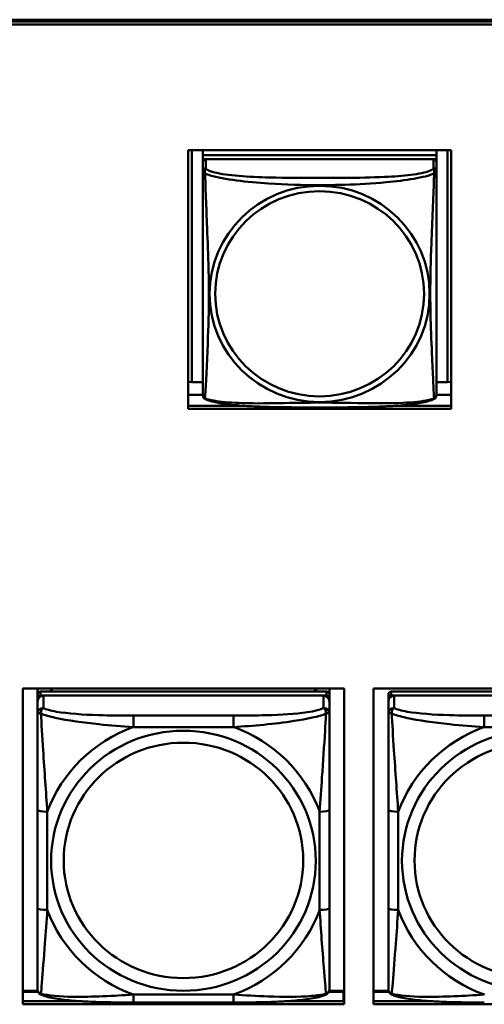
# Model space of a CAD drawing. Header units: inches. Extents: x 7.7 to 68.4, y -5.1 to 39.9.
# Tile 83 of 172: x 43.6 to 44.5, y 16.8 to 18.8. Entities that reach past the tile are written whole.
import ezdxf

# ---------------------------------------------------------------- set-up
doc = ezdxf.new("R2010")
doc.units = ezdxf.units.IN
doc.header["$MEASUREMENT"] = 0
doc.layers.add('Visible Edges(ROSSANSI)', color=7, linetype='Continuous', lineweight=50)
doc.layers.add('Visible Tangent Edges(ROSSANSI)', color=7, linetype='Continuous', lineweight=50)

msp = doc.modelspace()

# ---------------------------------------------------------------- linework, layer by layer
at = {"layer": 'Visible Edges(ROSSANSI)'}
for p, q in [((40.4676, 18.7686), (52.3623, 18.7686)), ((40.4676, 18.765), (52.3622, 18.765)), ((52.3622, 18.7589), (40.4676, 18.7589)), ((43.9407, 17.9817), (43.9407, 18.5045)), ((43.9407, 18.5045), (44.4731, 18.5045)), ((43.9481, 18.0357), (43.9481, 18.5045)), ((43.9708, 18.5045), (43.9708, 18.4945)), ((44.4432, 18.5045), (44.4432, 18.4945)), ((44.4658, 18.5045), (44.4658, 18.0357)), ((44.4731, 18.5045), (44.4731, 17.9817)), ((44.4432, 18.4945), (43.9708, 18.4945)), ((43.9708, 18.4945), (43.9708, 18.4863)), ((43.9708, 18.4945), (43.9708, 18.4945)), ((43.9708, 18.4945), (44.4432, 18.4945)), ((43.9708, 18.4805), (43.9708, 18.4863)), ((43.9708, 18.4863), (43.9766, 18.4863)), ((43.9708, 18.4805), (43.9708, 18.4628)), ((44.4373, 18.4863), (43.9767, 18.4863)), ((44.4374, 18.4863), (44.4432, 18.4863)), ((44.4432, 18.4945), (44.4432, 18.4863)), ((44.4432, 18.4945), (44.4432, 18.4945)), ((44.4432, 18.4863), (44.4432, 18.4805)), ((44.4432, 18.4628), (44.4432, 18.4805)), ((43.9481, 18.0357), (43.9407, 18.036)), ((43.9708, 18.0357), (43.9481, 18.0357)), ((44.4658, 18.0357), (44.4432, 18.0357)), ((44.4658, 18.0357), (44.4731, 18.036)), ((43.9708, 18.0101), (43.9407, 18.0101)), ((44.4731, 18.0101), (44.4432, 18.0101)), ((43.9407, 17.9878), (44.0531, 17.9878)), ((44.4731, 17.9817), (43.9407, 17.9817)), ((44.3608, 17.9878), (44.4731, 17.9878)), ((43.6061, 16.7774), (43.6061, 17.4162)), ((43.6061, 17.4162), (44.2566, 17.4162)), ((43.6362, 17.4041), (43.6362, 17.4162)), ((43.6362, 17.4041), (43.6362, 17.3959)), ((44.2208, 17.4099), (43.6421, 17.4099)), ((43.6628, 17.4099), (43.6628, 17.4162)), ((43.6665, 17.4099), (43.6634, 17.4162)), ((44.1995, 17.4162), (44.1964, 17.4099)), ((44.2002, 17.4162), (44.2002, 17.4099)), ((44.2267, 17.4162), (44.2267, 17.4041)), ((44.2267, 17.3959), (44.2267, 17.4041)), ((44.2566, 17.4162), (44.2566, 16.7774)), ((44.3161, 16.7774), (44.3161, 17.4162)), ((44.3161, 17.4162), (44.9666, 17.4162)), ((44.3462, 17.4041), (44.3462, 17.3959)), ((44.9308, 17.4099), (44.3521, 17.4099)), ((43.6362, 17.3901), (43.6362, 17.3959)), ((43.6362, 17.3901), (43.6362, 17.3652)), ((43.6421, 17.4017), (44.2208, 17.4017)), ((44.2149, 17.4017), (43.648, 17.4017)), ((44.2267, 17.3959), (44.2267, 17.3901)), ((44.2267, 17.3652), (44.2267, 17.3901)), ((44.3462, 17.3901), (44.3462, 17.3959)), ((44.3462, 17.3901), (44.3462, 17.3652)), ((44.3521, 17.4017), (44.9308, 17.4017)), ((44.9249, 17.4017), (44.358, 17.4017)), ((43.6362, 17.1707), (43.6362, 16.9721)), ((44.2267, 16.9721), (44.2267, 17.1707)), ((44.3462, 17.1707), (44.3462, 16.9721)), ((43.6366, 16.805), (43.6061, 16.805)), ((43.6061, 16.8027), (43.6375, 16.8027)), ((44.2255, 16.8027), (44.2552, 16.8027)), ((44.2566, 16.805), (44.2263, 16.805)), ((44.2552, 16.8027), (44.2552, 16.7837)), ((44.2566, 16.7948), (44.2552, 16.7948)), ((44.3466, 16.805), (44.3161, 16.805)), ((44.3161, 16.8027), (44.3475, 16.8027)), ((43.7236, 16.7837), (43.6061, 16.7837)), ((43.6061, 16.7835), (43.7265, 16.7835)), ((44.2566, 16.7774), (43.6061, 16.7774)), ((44.0326, 16.7811), (43.8303, 16.7811)), ((44.1364, 16.7835), (44.2566, 16.7835)), ((44.2552, 16.7837), (44.1394, 16.7837)), ((44.2552, 16.7837), (44.2552, 16.7835)), ((44.4336, 16.7837), (44.3161, 16.7837)), ((44.3161, 16.7835), (44.4365, 16.7835)), ((44.9666, 16.7774), (44.3161, 16.7774))]:
    msp.add_line(p, q, dxfattribs=at)
for centre, start, end in [((43.9845, 18.0098), 180, 189.1496), ((44.4294, 18.0098), 350.8504, 360)]:
    msp.add_arc(centre, 0.0138, start, end, dxfattribs=at)
for centre, major_axis, start_param, end_param in [((43.9767, 18.4805), (-0.00591, 0), 4.712389, 6.283185), ((44.4373, 18.4805), (0.00591, 0), 0, 1.570796), ((43.6421, 17.4041), (-0.00591, 0), 4.712389, 6.283185), ((44.2208, 17.4041), (0.00591, 0), 0, 1.570796), ((44.3521, 17.4041), (-0.00591, 0), 4.712389, 6.283185), ((43.6421, 17.3959), (-0.00591, 0), 4.712389, 6.283185), ((43.648, 17.3901), (-0.0118, 0), 4.712389, 6.283185), ((44.2149, 17.3901), (0.0118, 0), 0, 1.570796), ((44.2208, 17.3959), (0.00591, 0), 0, 1.570796), ((44.3521, 17.3959), (-0.00591, 0), 4.712389, 6.283185), ((44.358, 17.3901), (-0.0118, 0), 4.712389, 6.283185)]:
    msp.add_ellipse(centre, major_axis=major_axis, ratio=0.981793, start_param=start_param, end_param=end_param, dxfattribs=at)
for points, knots in [([(43.9708, 18.4628), (43.9708, 18.4602), (43.9708, 18.4556), (43.9708, 18.4495), (43.9708, 18.4382), (43.9708, 18.4218), (43.9708, 18.404), (43.9708, 18.3861), (43.9708, 18.3669), (43.9708, 18.3478), (43.9708, 18.3207), (43.9708, 18.2935), (43.9708, 18.2667), (43.9708, 18.25), (43.9708, 18.2333), (43.9708, 18.2167), (43.9708, 18.1835), (43.9708, 18.1503), (43.9708, 18.1181), (43.9708, 18.0779), (43.9708, 18.0375), (43.9708, 18.0189), (43.9708, 18.0131), (43.9708, 18.0099), (43.9708, 18.0098)], [0.325731, 0.325731, 0.325731, 0.325731, 0.404774, 0.404774, 0.404774, 0.550532, 0.550532, 0.550532, 0.69629, 0.69629, 0.69629, 0.902598, 0.902598, 0.902598, 1.03154, 1.03154, 1.03154, 1.289425, 1.289425, 1.289425, 1.610774, 1.610774, 1.610774, 1.710218, 1.710218, 1.710218, 1.710218]), ([(44.4432, 18.0098), (44.4432, 18.0098), (44.4432, 18.0107), (44.4432, 18.0124), (44.4432, 18.0171), (44.4432, 18.028), (44.4432, 18.0418), (44.4432, 18.0556), (44.4432, 18.0722), (44.4432, 18.0896), (44.4432, 18.1143), (44.4432, 18.1406), (44.4432, 18.167), (44.4432, 18.1835), (44.4432, 18.2001), (44.4432, 18.2167), (44.4432, 18.2499), (44.4432, 18.2832), (44.4432, 18.3172), (44.4432, 18.3595), (44.4432, 18.4053), (44.4432, 18.4369), (44.4432, 18.4493), (44.4432, 18.4587), (44.4432, 18.4628)], [0.352862, 0.352862, 0.352862, 0.352862, 0.404774, 0.404774, 0.404774, 0.550532, 0.550532, 0.550532, 0.69629, 0.69629, 0.69629, 0.902598, 0.902598, 0.902598, 1.03154, 1.03154, 1.03154, 1.289425, 1.289425, 1.289425, 1.610774, 1.610774, 1.610774, 1.73735, 1.73735, 1.73735, 1.73735]), ([(43.9749, 18.0017), (43.9744, 18.002), (43.9739, 18.0024), (43.973, 18.0032), (43.9726, 18.0037), (43.972, 18.0046), (43.9717, 18.005), (43.9714, 18.0058), (43.9713, 18.0062), (43.9711, 18.007), (43.971, 18.0073), (43.9709, 18.0076)], [0.02273771, 0.02273771, 0.02273771, 0.02273771, 0.02954865, 0.02954865, 0.03635958, 0.03635958, 0.04317052, 0.04317052, 0.04998146, 0.04998146, 0.0567924, 0.0567924, 0.0567924, 0.0567924]), ([(44.439, 18.0017), (44.4356, 18), (44.4321, 17.9987), (44.4241, 17.9963), (44.4197, 17.9952), (44.4102, 17.9933), (44.4052, 17.9925), (44.394, 17.9909), (44.3878, 17.9902), (44.3739, 17.9888), (44.3662, 17.9881), (44.3484, 17.987), (44.3381, 17.9865), (44.3132, 17.9855), (44.2985, 17.9852), (44.2668, 17.9847), (44.2498, 17.9846), (44.2158, 17.9845), (44.1988, 17.9845), (44.1648, 17.9846), (44.1478, 17.9847), (44.1138, 17.9852), (44.0966, 17.9856), (44.0664, 17.9869), (44.0533, 17.9877), (44.0323, 17.9895), (44.0242, 17.9904), (44.0106, 17.9922), (44.0049, 17.9931), (43.9948, 17.9951), (43.9904, 17.9961), (43.9822, 17.9985), (43.9785, 17.9999), (43.9749, 18.0017)], [-1.678204, -1.678204, -1.678204, -1.678204, -1.629815, -1.629815, -1.580861, -1.580861, -1.532583, -1.532583, -1.479316, -1.479316, -1.416961, -1.416961, -1.337799, -1.337799, -1.226353, -1.226353, -1.09702, -1.09702, -0.967687, -0.967687, -0.838354, -0.838354, -0.709022, -0.709022, -0.60577, -0.60577, -0.53827, -0.53827, -0.483941, -0.483941, -0.435529, -0.435529, -0.384876, -0.384876, -0.384876, -0.384876]), ([(44.439, 18.0017), (44.4396, 18.002), (44.4401, 18.0024), (44.441, 18.0032), (44.4414, 18.0037), (44.442, 18.0046), (44.4422, 18.005), (44.4426, 18.0058), (44.4427, 18.0062), (44.4429, 18.007), (44.443, 18.0073), (44.443, 18.0076)], [0.02273771, 0.02273771, 0.02273771, 0.02273771, 0.02954865, 0.02954865, 0.03635958, 0.03635958, 0.04317052, 0.04317052, 0.04998146, 0.04998146, 0.0567924, 0.0567924, 0.0567924, 0.0567924]), ([(43.6362, 17.3652), (43.6362, 17.3561), (43.6362, 17.3408), (43.6362, 17.3236), (43.6362, 17.2972), (43.6362, 17.2669), (43.6362, 17.2375), (43.6362, 17.2151), (43.6362, 17.1927), (43.6362, 17.1707)], [-0.7968224, -0.7968224, -0.7968224, -0.7968224, -0.6514613, -0.6514613, -0.6514613, -0.427691, -0.427691, -0.427691, -0.2569517, -0.2569517, -0.2569517, -0.2569517]), ([(44.2267, 17.1707), (44.2267, 17.1939), (44.2267, 17.2177), (44.2267, 17.2413), (44.2267, 17.2725), (44.2267, 17.3047), (44.2267, 17.3316), (44.2267, 17.3454), (44.2267, 17.3575), (44.2267, 17.3652)], [0.2569537, 0.2569537, 0.2569537, 0.2569537, 0.4371919, 0.4371919, 0.4371919, 0.6739428, 0.6739428, 0.6739428, 0.7963818, 0.7963818, 0.7963818, 0.7963818]), ([(44.3462, 17.3652), (44.3462, 17.3561), (44.3462, 17.3408), (44.3462, 17.3236), (44.3462, 17.2972), (44.3462, 17.2669), (44.3462, 17.2375), (44.3462, 17.2151), (44.3462, 17.1927), (44.3462, 17.1707)], [-0.7968224, -0.7968224, -0.7968224, -0.7968224, -0.6514613, -0.6514613, -0.6514613, -0.427691, -0.427691, -0.427691, -0.2569517, -0.2569517, -0.2569517, -0.2569517]), ([(43.6362, 16.9721), (43.6362, 16.9489), (43.6362, 16.9255), (43.6362, 16.9033), (43.6362, 16.8741), (43.6362, 16.8458), (43.6362, 16.827), (43.6362, 16.8172), (43.6362, 16.8104), (43.6362, 16.8086)], [0.2569537, 0.2569537, 0.2569537, 0.2569537, 0.4371919, 0.4371919, 0.4371919, 0.6739428, 0.6739428, 0.6739428, 0.7963818, 0.7963818, 0.7963818, 0.7963818]), ([(44.2267, 16.8086), (44.2267, 16.8107), (44.2267, 16.82), (44.2267, 16.8327), (44.2267, 16.8523), (44.2267, 16.8792), (44.2267, 16.9069), (44.2267, 16.928), (44.2267, 16.9501), (44.2267, 16.9721)], [-0.7968224, -0.7968224, -0.7968224, -0.7968224, -0.6514613, -0.6514613, -0.6514613, -0.427691, -0.427691, -0.427691, -0.2569517, -0.2569517, -0.2569517, -0.2569517]), ([(44.3462, 16.9721), (44.3462, 16.9489), (44.3462, 16.9255), (44.3462, 16.9033), (44.3462, 16.8741), (44.3462, 16.8458), (44.3462, 16.827), (44.3462, 16.8172), (44.3462, 16.8104), (44.3462, 16.8086)], [0.2569537, 0.2569537, 0.2569537, 0.2569537, 0.4371919, 0.4371919, 0.4371919, 0.6739428, 0.6739428, 0.6739428, 0.7963818, 0.7963818, 0.7963818, 0.7963818]), ([(43.6442, 16.7963), (43.6432, 16.7967), (43.6421, 16.7973), (43.6401, 16.7989), (43.6392, 16.7998), (43.6379, 16.8018), (43.6374, 16.8028), (43.6367, 16.8047), (43.6365, 16.8056), (43.6362, 16.8072), (43.6362, 16.8079), (43.6362, 16.8086)], [0.02510739, 0.02510739, 0.02510739, 0.02510739, 0.03073999, 0.03073999, 0.03637259, 0.03637259, 0.0420052, 0.0420052, 0.0476378, 0.0476378, 0.0532704, 0.0532704, 0.0532704, 0.0532704]), ([(44.2187, 16.7963), (44.2198, 16.7967), (44.2208, 16.7973), (44.2228, 16.7989), (44.2237, 16.7998), (44.225, 16.8018), (44.2255, 16.8028), (44.2262, 16.8047), (44.2264, 16.8056), (44.2267, 16.8072), (44.2267, 16.8079), (44.2267, 16.8086)], [0.02510739, 0.02510739, 0.02510739, 0.02510739, 0.03073999, 0.03073999, 0.03637259, 0.03637259, 0.0420052, 0.0420052, 0.0476378, 0.0476378, 0.0532704, 0.0532704, 0.0532704, 0.0532704]), ([(44.3542, 16.7963), (44.3532, 16.7967), (44.3521, 16.7973), (44.3501, 16.7989), (44.3492, 16.7998), (44.3479, 16.8018), (44.3474, 16.8028), (44.3467, 16.8047), (44.3465, 16.8056), (44.3462, 16.8072), (44.3462, 16.8079), (44.3462, 16.8086)], [0.02510739, 0.02510739, 0.02510739, 0.02510739, 0.03073999, 0.03073999, 0.03637259, 0.03637259, 0.0420052, 0.0420052, 0.0476378, 0.0476378, 0.0532704, 0.0532704, 0.0532704, 0.0532704]), ([(43.8303, 16.7811), (43.8168, 16.7811), (43.8031, 16.7812), (43.7758, 16.7816), (43.7622, 16.7819), (43.7354, 16.783), (43.7221, 16.7837), (43.6964, 16.7858), (43.6842, 16.7872), (43.6621, 16.7908), (43.6527, 16.7928), (43.6442, 16.7963)], [0.2569517, 0.2569517, 0.2569517, 0.2569517, 0.3597049, 0.3597049, 0.4624581, 0.4624581, 0.5652112, 0.5652112, 0.6679644, 0.6679644, 0.7707176, 0.7707176, 0.7707176, 0.7707176]), ([(44.2187, 16.7963), (44.2103, 16.7928), (44.2008, 16.7908), (44.1787, 16.7872), (44.1665, 16.7858), (44.1408, 16.7837), (44.1275, 16.783), (44.1007, 16.7819), (44.0871, 16.7816), (44.0598, 16.7812), (44.0461, 16.7811), (44.0326, 16.7811)], [-0.7703505, -0.7703505, -0.7703505, -0.7703505, -0.6676711, -0.6676711, -0.5649918, -0.5649918, -0.4623124, -0.4623124, -0.3596331, -0.3596331, -0.2569537, -0.2569537, -0.2569537, -0.2569537]), ([(44.5403, 16.7811), (44.5268, 16.7811), (44.5131, 16.7812), (44.4858, 16.7816), (44.4722, 16.7819), (44.4454, 16.783), (44.4321, 16.7837), (44.4064, 16.7858), (44.3942, 16.7872), (44.3721, 16.7908), (44.3627, 16.7928), (44.3542, 16.7963)], [0.2569517, 0.2569517, 0.2569517, 0.2569517, 0.3597049, 0.3597049, 0.4624581, 0.4624581, 0.5652112, 0.5652112, 0.6679644, 0.6679644, 0.7707176, 0.7707176, 0.7707176, 0.7707176])]:
    msp.add_open_spline(points, degree=3, knots=knots, dxfattribs=at)
at = {"layer": 'Visible Tangent Edges(ROSSANSI)'}
for p, q in [((43.9767, 18.4686), (43.9767, 18.4863)), ((44.4373, 18.4863), (44.4373, 18.4686)), ((43.6421, 17.4017), (43.6421, 17.4099)), ((44.2208, 17.4099), (44.2208, 17.4017)), ((44.3521, 17.4017), (44.3521, 17.4099)), ((43.648, 17.3768), (43.648, 17.4017)), ((44.2149, 17.4017), (44.2149, 17.3768)), ((44.358, 17.3768), (44.358, 17.4017)), ((43.8303, 17.3613), (43.8303, 17.3382)), ((44.0326, 17.3613), (43.8303, 17.3613)), ((44.0326, 17.3613), (44.0326, 17.3382)), ((44.5403, 17.3613), (44.5403, 17.3382)), ((44.7426, 17.3613), (44.5403, 17.3613)), ((43.8303, 17.3382), (44.0326, 17.3382)), ((44.5403, 17.3382), (44.7426, 17.3382)), ((43.6559, 16.9684), (43.6559, 17.167)), ((44.2071, 17.167), (44.2071, 16.9684)), ((44.3659, 16.9684), (44.3659, 17.167)), ((44.0326, 16.7971), (43.8303, 16.7971)), ((43.8303, 16.7811), (43.8303, 16.7971)), ((44.0326, 16.7811), (44.0326, 16.7971))]:
    msp.add_line(p, q, dxfattribs=at)
for centre, major_axis, ratio, start_param, end_param in [((43.9767, 18.4628), (-0.00591, 0), 0.981793, 4.712389, 6.283185), ((44.4373, 18.4628), (0.00591, 0), 0.981793, 0, 1.570796), ((43.648, 17.3652), (-0.0118, 0), 0.981793, 4.712389, 6.283185), ((44.2149, 17.3652), (0.0118, 0), 0.981793, 0, 1.570796), ((44.358, 17.3652), (-0.0118, 0), 0.981793, 4.712389, 6.283185), ((43.9315, 17.0677), (-0.2936, 0), 0.981793, 5.064156, 5.931419), ((43.9315, 17.0677), (0.2936, 0), 0.981793, 0.351767, 1.21903), ((44.6415, 17.0677), (-0.2936, 0), 0.981793, 5.064156, 5.931419), ((43.6559, 17.1707), (-0.0197, 0), 0.189952, 0, 1.570796), ((44.2071, 17.1707), (0.0197, 0), 0.189952, 4.712389, 6.283185), ((44.3659, 17.1707), (-0.0197, 0), 0.189952, 0, 1.570796), ((43.6559, 16.9721), (-0.0197, 0), 0.189952, 0, 1.570796), ((43.9315, 17.0677), (-0.2936, 0), 0.981793, 0.351767, 1.21903), ((43.9315, 17.0677), (0.2936, 0), 0.981793, 5.064156, 5.931419), ((44.2071, 16.9721), (0.0197, 0), 0.189952, 4.712389, 6.283185), ((44.3659, 16.9721), (-0.0197, 0), 0.189952, 0, 1.570796), ((44.6415, 17.0677), (-0.2936, 0), 0.981793, 0.351767, 1.21903)]:
    msp.add_ellipse(centre, major_axis=major_axis, ratio=ratio, start_param=start_param, end_param=end_param, dxfattribs=at)
for centre, major_axis in [((44.207, 18.2141), (0.2227, 0)), ((44.207, 18.2143), (0.2113, 0)), ((43.9315, 17.0677), (-0.2678, 0)), ((44.6415, 17.0677), (-0.2678, 0)), ((43.9315, 17.0685), (-0.2424, 0)), ((44.6415, 17.0685), (-0.2424, 0))]:
    msp.add_ellipse(centre, major_axis=major_axis, ratio=0.981793, dxfattribs=at)
for points, knots in [([(43.9708, 18.4628), (43.9708, 18.4625), (43.9708, 18.4622), (43.9708, 18.4618), (43.9709, 18.4616), (43.971, 18.4613), (43.9711, 18.4612), (43.9712, 18.461), (43.9713, 18.4609), (43.9715, 18.4607), (43.9717, 18.4605), (43.9723, 18.4599), (43.9727, 18.4595), (43.9739, 18.4586), (43.9745, 18.4581), (43.9753, 18.4575)], [-0.0844808, -0.0844808, -0.0844808, -0.0844808, -0.06943799, -0.06943799, -0.05587828, -0.05587828, -0.04740346, -0.04740346, -0.04210669, -0.04210669, -0.03151317, -0.03151317, -0.01456352, -0.01456352, 0.00026741, 0.00026741, 0.00026741, 0.00026741]), ([(43.9753, 18.4575), (43.9751, 18.4586), (43.975, 18.4597), (43.9749, 18.4616), (43.975, 18.4626), (43.9751, 18.4639), (43.9752, 18.4643), (43.9754, 18.465), (43.9755, 18.4652), (43.9756, 18.4657), (43.9757, 18.4659), (43.976, 18.4667), (43.9761, 18.467), (43.9764, 18.4678), (43.9766, 18.4682), (43.9767, 18.4686)], [-0.00026741, -0.00026741, -0.00026741, -0.00026741, 0.01456352, 0.01456352, 0.03151317, 0.03151317, 0.04210669, 0.04210669, 0.04740346, 0.04740346, 0.05587828, 0.05587828, 0.06943799, 0.06943799, 0.0844808, 0.0844808, 0.0844808, 0.0844808]), ([(44.4373, 18.4686), (44.4367, 18.4666), (44.434, 18.4646), (44.4296, 18.4629), (44.4215, 18.4596), (44.4076, 18.4568), (44.3914, 18.4548), (44.3753, 18.4528), (44.3571, 18.4515), (44.3385, 18.4506), (44.3121, 18.4494), (44.2848, 18.449), (44.2577, 18.4488), (44.2408, 18.4487), (44.2239, 18.4486), (44.207, 18.4486), (44.1731, 18.4486), (44.1393, 18.4487), (44.1056, 18.4495), (44.0636, 18.4506), (44.0196, 18.4533), (43.9941, 18.4598), (43.984, 18.4623), (43.9776, 18.4654), (43.9767, 18.4686)], [0.325731, 0.325731, 0.325731, 0.325731, 0.404774, 0.404774, 0.404774, 0.550532, 0.550532, 0.550532, 0.69629, 0.69629, 0.69629, 0.902598, 0.902598, 0.902598, 1.03154, 1.03154, 1.03154, 1.289425, 1.289425, 1.289425, 1.610774, 1.610774, 1.610774, 1.73735, 1.73735, 1.73735, 1.73735]), ([(44.4373, 18.4686), (44.4374, 18.4682), (44.4375, 18.4678), (44.4378, 18.467), (44.438, 18.4667), (44.4383, 18.4659), (44.4384, 18.4657), (44.4385, 18.4652), (44.4386, 18.465), (44.4387, 18.4643), (44.4388, 18.4639), (44.439, 18.4626), (44.4391, 18.4616), (44.439, 18.4597), (44.4389, 18.4586), (44.4387, 18.4575)], [-0.0844808, -0.0844808, -0.0844808, -0.0844808, -0.06943799, -0.06943799, -0.05587828, -0.05587828, -0.04740346, -0.04740346, -0.04210669, -0.04210669, -0.03151317, -0.03151317, -0.01456352, -0.01456352, 0.00026741, 0.00026741, 0.00026741, 0.00026741]), ([(44.4387, 18.4575), (44.4394, 18.4581), (44.4401, 18.4586), (44.4412, 18.4595), (44.4417, 18.4599), (44.4423, 18.4605), (44.4425, 18.4607), (44.4427, 18.4609), (44.4427, 18.461), (44.4429, 18.4612), (44.443, 18.4613), (44.4431, 18.4616), (44.4431, 18.4618), (44.4432, 18.4622), (44.4432, 18.4625), (44.4432, 18.4628)], [-0.00026741, -0.00026741, -0.00026741, -0.00026741, 0.01456352, 0.01456352, 0.03151317, 0.03151317, 0.04210669, 0.04210669, 0.04740346, 0.04740346, 0.05587828, 0.05587828, 0.06943799, 0.06943799, 0.0844808, 0.0844808, 0.0844808, 0.0844808]), ([(43.9753, 18.4575), (43.9781, 18.4562), (43.9816, 18.4549), (43.9856, 18.4537), (44.0132, 18.4454), (44.0603, 18.4403), (44.1038, 18.4374), (44.1387, 18.435), (44.1729, 18.434), (44.207, 18.434), (44.224, 18.434), (44.2411, 18.4343), (44.2582, 18.4348), (44.2857, 18.4357), (44.3139, 18.4373), (44.3415, 18.4398), (44.3611, 18.4416), (44.3804, 18.4439), (44.3977, 18.4469), (44.4149, 18.4499), (44.4298, 18.4535), (44.4387, 18.4575)], [-1.657319, -1.657319, -1.657319, -1.657319, -1.610774, -1.610774, -1.610774, -1.289425, -1.289425, -1.289425, -1.03154, -1.03154, -1.03154, -0.902598, -0.902598, -0.902598, -0.69629, -0.69629, -0.69629, -0.550532, -0.550532, -0.550532, -0.405761, -0.405761, -0.405761, -0.405761]), ([(43.9753, 18.0026), (43.9754, 18.0042), (43.9755, 18.0065), (43.9757, 18.0093), (43.9768, 18.0292), (43.9789, 18.0723), (43.9806, 18.1138), (43.982, 18.1471), (43.983, 18.1806), (43.983, 18.2141), (43.983, 18.2308), (43.9828, 18.2476), (43.9823, 18.2646), (43.9817, 18.2918), (43.9805, 18.3199), (43.9793, 18.3484), (43.9785, 18.3686), (43.9777, 18.3891), (43.9769, 18.4083), (43.9762, 18.4274), (43.9756, 18.4452), (43.9753, 18.4575)], [-1.657319, -1.657319, -1.657319, -1.657319, -1.610774, -1.610774, -1.610774, -1.289425, -1.289425, -1.289425, -1.03154, -1.03154, -1.03154, -0.902598, -0.902598, -0.902598, -0.69629, -0.69629, -0.69629, -0.550532, -0.550532, -0.550532, -0.405761, -0.405761, -0.405761, -0.405761]), ([(44.4387, 18.4575), (44.4386, 18.4535), (44.4384, 18.449), (44.4383, 18.444), (44.4372, 18.4096), (44.435, 18.3604), (44.4333, 18.3165), (44.432, 18.2812), (44.431, 18.2476), (44.431, 18.2141), (44.431, 18.1974), (44.4312, 18.1807), (44.4316, 18.1639), (44.4323, 18.1372), (44.4335, 18.11), (44.4346, 18.0842), (44.4355, 18.066), (44.4363, 18.0485), (44.437, 18.0338), (44.4377, 18.0192), (44.4383, 18.0076), (44.4387, 18.0026)], [-1.657319, -1.657319, -1.657319, -1.657319, -1.610774, -1.610774, -1.610774, -1.289425, -1.289425, -1.289425, -1.03154, -1.03154, -1.03154, -0.902598, -0.902598, -0.902598, -0.69629, -0.69629, -0.69629, -0.550532, -0.550532, -0.550532, -0.405761, -0.405761, -0.405761, -0.405761]), ([(43.9753, 18.0026), (43.9745, 18.0028), (43.9739, 18.003), (43.9727, 18.0038), (43.9723, 18.0043), (43.9717, 18.0052), (43.9715, 18.0056), (43.9713, 18.0062), (43.9712, 18.0064), (43.9711, 18.0069), (43.971, 18.0072), (43.9709, 18.0076), (43.9709, 18.0076), (43.9709, 18.0076)], [-0.00026741, -0.00026741, -0.00026741, -0.00026741, 0.01456352, 0.01456352, 0.03151317, 0.03151317, 0.04210669, 0.04210669, 0.04740346, 0.04740346, 0.05587828, 0.05587828, 0.0567924, 0.0567924, 0.0567924, 0.0567924]), ([(43.9749, 18.0017), (43.9749, 18.0017), (43.9749, 18.0018), (43.975, 18.002), (43.9751, 18.0022), (43.9753, 18.0026)], [-0.02273771, -0.02273771, -0.02273771, -0.02273771, -0.01456352, -0.01456352, 0.00026741, 0.00026741, 0.00026741, 0.00026741]), ([(44.4387, 18.0026), (44.4358, 18.0015), (44.4323, 18.0005), (44.4283, 17.9996), (44.4007, 17.9934), (44.3537, 17.9925), (44.3102, 17.9929), (44.2752, 17.9933), (44.2411, 17.9942), (44.207, 17.9942), (44.1899, 17.9942), (44.1729, 17.994), (44.1557, 17.9937), (44.1282, 17.9933), (44.1001, 17.9926), (44.0724, 17.9928), (44.0529, 17.993), (44.0335, 17.9937), (44.0162, 17.9952), (43.9991, 17.9968), (43.9841, 17.9992), (43.9753, 18.0026)], [-1.657319, -1.657319, -1.657319, -1.657319, -1.610774, -1.610774, -1.610774, -1.289425, -1.289425, -1.289425, -1.03154, -1.03154, -1.03154, -0.902598, -0.902598, -0.902598, -0.69629, -0.69629, -0.69629, -0.550532, -0.550532, -0.550532, -0.405761, -0.405761, -0.405761, -0.405761]), ([(44.443, 18.0076), (44.443, 18.0076), (44.443, 18.0076), (44.443, 18.0072), (44.4429, 18.0069), (44.4427, 18.0064), (44.4427, 18.0062), (44.4425, 18.0056), (44.4423, 18.0052), (44.4417, 18.0043), (44.4412, 18.0038), (44.4401, 18.003), (44.4394, 18.0028), (44.4387, 18.0026)], [-0.0567924, -0.0567924, -0.0567924, -0.0567924, -0.05587828, -0.05587828, -0.04740346, -0.04740346, -0.04210669, -0.04210669, -0.03151317, -0.03151317, -0.01456352, -0.01456352, 0.00026741, 0.00026741, 0.00026741, 0.00026741]), ([(44.4387, 18.0026), (44.4389, 18.0022), (44.439, 18.002), (44.439, 18.0018), (44.439, 18.0017), (44.439, 18.0017)], [-0.00026741, -0.00026741, -0.00026741, -0.00026741, 0.01456352, 0.01456352, 0.02273771, 0.02273771, 0.02273771, 0.02273771]), ([(43.6362, 17.3652), (43.6362, 17.3654), (43.6363, 17.3657), (43.6365, 17.366), (43.6367, 17.3661), (43.6371, 17.3663), (43.6372, 17.3663), (43.6376, 17.3664), (43.6377, 17.3664), (43.6381, 17.3664), (43.6384, 17.3664), (43.6393, 17.3663), (43.64, 17.3662), (43.6414, 17.3658), (43.6422, 17.3656), (43.643, 17.3653)], [-0.0532704, -0.0532704, -0.0532704, -0.0532704, -0.04377373, -0.04377373, -0.03521335, -0.03521335, -0.02986312, -0.02986312, -0.02651922, -0.02651922, -0.01983142, -0.01983142, -0.00913095, -0.00913095, 0.00023197, 0.00023197, 0.00023197, 0.00023197]), ([(43.643, 17.3653), (43.643, 17.3664), (43.6431, 17.3674), (43.6433, 17.3694), (43.6435, 17.3704), (43.6439, 17.3718), (43.6441, 17.3723), (43.6445, 17.373), (43.6446, 17.3733), (43.6449, 17.3738), (43.6451, 17.3742), (43.6457, 17.375), (43.6461, 17.3754), (43.647, 17.3762), (43.6475, 17.3765), (43.648, 17.3768)], [-0.00023197, -0.00023197, -0.00023197, -0.00023197, 0.00913095, 0.00913095, 0.01983142, 0.01983142, 0.02651922, 0.02651922, 0.02986312, 0.02986312, 0.03521335, 0.03521335, 0.04377373, 0.04377373, 0.0532704, 0.0532704, 0.0532704, 0.0532704]), ([(43.643, 17.3653), (43.6507, 17.3623), (43.6607, 17.3594), (43.6977, 17.3513), (43.7295, 17.347), (43.7837, 17.3414), (43.8069, 17.3396), (43.8303, 17.3382)], [-0.7478145, -0.7478145, -0.7478145, -0.7478145, -0.6493253, -0.6493253, -0.427691, -0.427691, -0.2569537, -0.2569537, -0.2569537, -0.2569537]), ([(43.6559, 17.167), (43.6535, 17.2067), (43.6502, 17.2488), (43.6456, 17.3188), (43.644, 17.3463), (43.643, 17.3653)], [0.2569517, 0.2569517, 0.2569517, 0.2569517, 0.5559983, 0.5559983, 0.7482818, 0.7482818, 0.7482818, 0.7482818]), ([(43.8303, 17.3613), (43.8067, 17.3613), (43.7827, 17.3615), (43.7593, 17.3622), (43.7286, 17.3632), (43.6977, 17.3652), (43.6745, 17.3692), (43.6625, 17.3712), (43.6529, 17.3738), (43.648, 17.3768)], [0.2569537, 0.2569537, 0.2569537, 0.2569537, 0.4371919, 0.4371919, 0.4371919, 0.6739428, 0.6739428, 0.6739428, 0.7963818, 0.7963818, 0.7963818, 0.7963818]), ([(44.2149, 17.3768), (44.2092, 17.3733), (44.1967, 17.3703), (44.1815, 17.3681), (44.1581, 17.3647), (44.1289, 17.363), (44.0999, 17.3621), (44.0777, 17.3615), (44.055, 17.3613), (44.0326, 17.3613)], [-0.7968224, -0.7968224, -0.7968224, -0.7968224, -0.6514613, -0.6514613, -0.6514613, -0.427691, -0.427691, -0.427691, -0.2569517, -0.2569517, -0.2569517, -0.2569517]), ([(44.0326, 17.3382), (44.0731, 17.3406), (44.1155, 17.3443), (44.1811, 17.3544), (44.2055, 17.3595), (44.2199, 17.3653)], [0.2569517, 0.2569517, 0.2569517, 0.2569517, 0.5559983, 0.5559983, 0.7482818, 0.7482818, 0.7482818, 0.7482818]), ([(44.2199, 17.3653), (44.2194, 17.3553), (44.2187, 17.3432), (44.2163, 17.3011), (44.214, 17.2679), (44.2101, 17.2129), (44.2085, 17.1899), (44.2071, 17.167)], [-0.7478145, -0.7478145, -0.7478145, -0.7478145, -0.6493253, -0.6493253, -0.427691, -0.427691, -0.2569537, -0.2569537, -0.2569537, -0.2569537]), ([(44.2149, 17.3768), (44.2155, 17.3765), (44.216, 17.3762), (44.2168, 17.3754), (44.2172, 17.375), (44.2178, 17.3742), (44.218, 17.3738), (44.2183, 17.3733), (44.2185, 17.373), (44.2188, 17.3723), (44.219, 17.3718), (44.2194, 17.3704), (44.2196, 17.3694), (44.2199, 17.3674), (44.2199, 17.3664), (44.2199, 17.3653)], [-0.0532704, -0.0532704, -0.0532704, -0.0532704, -0.04377373, -0.04377373, -0.03521335, -0.03521335, -0.02986312, -0.02986312, -0.02651922, -0.02651922, -0.01983142, -0.01983142, -0.00913095, -0.00913095, 0.00023197, 0.00023197, 0.00023197, 0.00023197]), ([(44.2199, 17.3653), (44.2207, 17.3656), (44.2215, 17.3658), (44.2229, 17.3662), (44.2236, 17.3663), (44.2245, 17.3664), (44.2248, 17.3664), (44.2252, 17.3664), (44.2254, 17.3664), (44.2257, 17.3663), (44.2259, 17.3663), (44.2262, 17.3661), (44.2264, 17.366), (44.2267, 17.3657), (44.2267, 17.3654), (44.2267, 17.3652)], [-0.00023197, -0.00023197, -0.00023197, -0.00023197, 0.00913095, 0.00913095, 0.01983142, 0.01983142, 0.02651922, 0.02651922, 0.02986312, 0.02986312, 0.03521335, 0.03521335, 0.04377373, 0.04377373, 0.0532704, 0.0532704, 0.0532704, 0.0532704]), ([(44.3462, 17.3652), (44.3462, 17.3654), (44.3463, 17.3657), (44.3465, 17.366), (44.3467, 17.3661), (44.3471, 17.3663), (44.3472, 17.3663), (44.3476, 17.3664), (44.3477, 17.3664), (44.3481, 17.3664), (44.3484, 17.3664), (44.3493, 17.3663), (44.35, 17.3662), (44.3514, 17.3658), (44.3522, 17.3656), (44.353, 17.3653)], [-0.0532704, -0.0532704, -0.0532704, -0.0532704, -0.04377373, -0.04377373, -0.03521335, -0.03521335, -0.02986312, -0.02986312, -0.02651922, -0.02651922, -0.01983142, -0.01983142, -0.00913095, -0.00913095, 0.00023197, 0.00023197, 0.00023197, 0.00023197]), ([(44.353, 17.3653), (44.353, 17.3664), (44.3531, 17.3674), (44.3533, 17.3694), (44.3535, 17.3704), (44.3539, 17.3718), (44.3541, 17.3723), (44.3545, 17.373), (44.3546, 17.3733), (44.3549, 17.3738), (44.3551, 17.3742), (44.3557, 17.375), (44.3561, 17.3754), (44.357, 17.3762), (44.3575, 17.3765), (44.358, 17.3768)], [-0.00023197, -0.00023197, -0.00023197, -0.00023197, 0.00913095, 0.00913095, 0.01983142, 0.01983142, 0.02651922, 0.02651922, 0.02986312, 0.02986312, 0.03521335, 0.03521335, 0.04377373, 0.04377373, 0.0532704, 0.0532704, 0.0532704, 0.0532704]), ([(44.353, 17.3653), (44.3607, 17.3623), (44.3707, 17.3594), (44.4077, 17.3513), (44.4395, 17.347), (44.4937, 17.3414), (44.5169, 17.3396), (44.5403, 17.3382)], [-0.7478145, -0.7478145, -0.7478145, -0.7478145, -0.6493253, -0.6493253, -0.427691, -0.427691, -0.2569537, -0.2569537, -0.2569537, -0.2569537]), ([(44.3659, 17.167), (44.3635, 17.2067), (44.3602, 17.2488), (44.3556, 17.3188), (44.354, 17.3463), (44.353, 17.3653)], [0.2569517, 0.2569517, 0.2569517, 0.2569517, 0.5559983, 0.5559983, 0.7482818, 0.7482818, 0.7482818, 0.7482818]), ([(44.5403, 17.3613), (44.5167, 17.3613), (44.4927, 17.3615), (44.4693, 17.3622), (44.4386, 17.3632), (44.4077, 17.3652), (44.3845, 17.3692), (44.3725, 17.3712), (44.3629, 17.3738), (44.358, 17.3768)], [0.2569537, 0.2569537, 0.2569537, 0.2569537, 0.4371919, 0.4371919, 0.4371919, 0.6739428, 0.6739428, 0.6739428, 0.7963818, 0.7963818, 0.7963818, 0.7963818]), ([(43.643, 16.7989), (43.6435, 16.804), (43.6442, 16.8116), (43.6467, 16.8422), (43.6489, 16.8713), (43.6528, 16.9228), (43.6545, 16.9454), (43.6559, 16.9684)], [-0.7478145, -0.7478145, -0.7478145, -0.7478145, -0.6493253, -0.6493253, -0.427691, -0.427691, -0.2569537, -0.2569537, -0.2569537, -0.2569537]), ([(44.2071, 16.9684), (44.2094, 16.9286), (44.2127, 16.8875), (44.2174, 16.8286), (44.219, 16.8081), (44.2199, 16.7989)], [0.2569517, 0.2569517, 0.2569517, 0.2569517, 0.5559983, 0.5559983, 0.7482818, 0.7482818, 0.7482818, 0.7482818]), ([(44.353, 16.7989), (44.3535, 16.804), (44.3542, 16.8116), (44.3567, 16.8422), (44.3589, 16.8713), (44.3628, 16.9228), (44.3645, 16.9454), (44.3659, 16.9684)], [-0.7478145, -0.7478145, -0.7478145, -0.7478145, -0.6493253, -0.6493253, -0.427691, -0.427691, -0.2569537, -0.2569537, -0.2569537, -0.2569537]), ([(43.643, 16.7989), (43.6422, 16.7992), (43.6414, 16.7995), (43.64, 16.8003), (43.6393, 16.8009), (43.6384, 16.8018), (43.6381, 16.8022), (43.6377, 16.8028), (43.6376, 16.8031), (43.6372, 16.8036), (43.6371, 16.804), (43.6367, 16.805), (43.6365, 16.8056), (43.6363, 16.807), (43.6362, 16.8078), (43.6362, 16.8086)], [-0.00023197, -0.00023197, -0.00023197, -0.00023197, 0.00913095, 0.00913095, 0.01983142, 0.01983142, 0.02651922, 0.02651922, 0.02986312, 0.02986312, 0.03521335, 0.03521335, 0.04377373, 0.04377373, 0.0532704, 0.0532704, 0.0532704, 0.0532704]), ([(44.2267, 16.8086), (44.2267, 16.8078), (44.2267, 16.807), (44.2264, 16.8056), (44.2262, 16.805), (44.2259, 16.804), (44.2257, 16.8036), (44.2254, 16.8031), (44.2252, 16.8028), (44.2248, 16.8022), (44.2245, 16.8018), (44.2236, 16.8009), (44.2229, 16.8003), (44.2215, 16.7995), (44.2207, 16.7992), (44.2199, 16.7989)], [-0.0532704, -0.0532704, -0.0532704, -0.0532704, -0.04377373, -0.04377373, -0.03521335, -0.03521335, -0.02986312, -0.02986312, -0.02651922, -0.02651922, -0.01983142, -0.01983142, -0.00913095, -0.00913095, 0.00023197, 0.00023197, 0.00023197, 0.00023197]), ([(44.353, 16.7989), (44.3522, 16.7992), (44.3514, 16.7995), (44.35, 16.8003), (44.3493, 16.8009), (44.3484, 16.8018), (44.3481, 16.8022), (44.3477, 16.8028), (44.3476, 16.8031), (44.3472, 16.8036), (44.3471, 16.804), (44.3467, 16.805), (44.3465, 16.8056), (44.3463, 16.807), (44.3462, 16.8078), (44.3462, 16.8086)], [-0.00023197, -0.00023197, -0.00023197, -0.00023197, 0.00913095, 0.00913095, 0.01983142, 0.01983142, 0.02651922, 0.02651922, 0.02986312, 0.02986312, 0.03521335, 0.03521335, 0.04377373, 0.04377373, 0.0532704, 0.0532704, 0.0532704, 0.0532704]), ([(43.6442, 16.7963), (43.6441, 16.7963), (43.6439, 16.7964), (43.6435, 16.7968), (43.6433, 16.7971), (43.6431, 16.7979), (43.643, 16.7984), (43.643, 16.7989)], [-0.02510739, -0.02510739, -0.02510739, -0.02510739, -0.01983142, -0.01983142, -0.00913095, -0.00913095, 0.00023197, 0.00023197, 0.00023197, 0.00023197]), ([(43.8303, 16.7971), (43.7898, 16.7947), (43.7475, 16.792), (43.6818, 16.793), (43.6574, 16.7949), (43.643, 16.7989)], [0.2569517, 0.2569517, 0.2569517, 0.2569517, 0.5559983, 0.5559983, 0.7482818, 0.7482818, 0.7482818, 0.7482818]), ([(44.2199, 16.7989), (44.2122, 16.7969), (44.2022, 16.7953), (44.1652, 16.792), (44.1335, 16.7922), (44.0792, 16.7943), (44.056, 16.7956), (44.0326, 16.7971)], [-0.7478145, -0.7478145, -0.7478145, -0.7478145, -0.6493253, -0.6493253, -0.427691, -0.427691, -0.2569537, -0.2569537, -0.2569537, -0.2569537]), ([(44.2199, 16.7989), (44.2199, 16.7984), (44.2199, 16.7979), (44.2196, 16.7971), (44.2194, 16.7968), (44.219, 16.7964), (44.2189, 16.7963), (44.2187, 16.7963)], [-0.00023197, -0.00023197, -0.00023197, -0.00023197, 0.00913095, 0.00913095, 0.01983142, 0.01983142, 0.02510739, 0.02510739, 0.02510739, 0.02510739]), ([(44.3542, 16.7963), (44.3541, 16.7963), (44.3539, 16.7964), (44.3535, 16.7968), (44.3533, 16.7971), (44.3531, 16.7979), (44.353, 16.7984), (44.353, 16.7989)], [-0.02510739, -0.02510739, -0.02510739, -0.02510739, -0.01983142, -0.01983142, -0.00913095, -0.00913095, 0.00023197, 0.00023197, 0.00023197, 0.00023197]), ([(44.5403, 16.7971), (44.4998, 16.7947), (44.4575, 16.792), (44.3918, 16.793), (44.3674, 16.7949), (44.353, 16.7989)], [0.2569517, 0.2569517, 0.2569517, 0.2569517, 0.5559983, 0.5559983, 0.7482818, 0.7482818, 0.7482818, 0.7482818])]:
    msp.add_open_spline(points, degree=3, knots=knots, dxfattribs=at)

doc.saveas('drawing.dxf')
